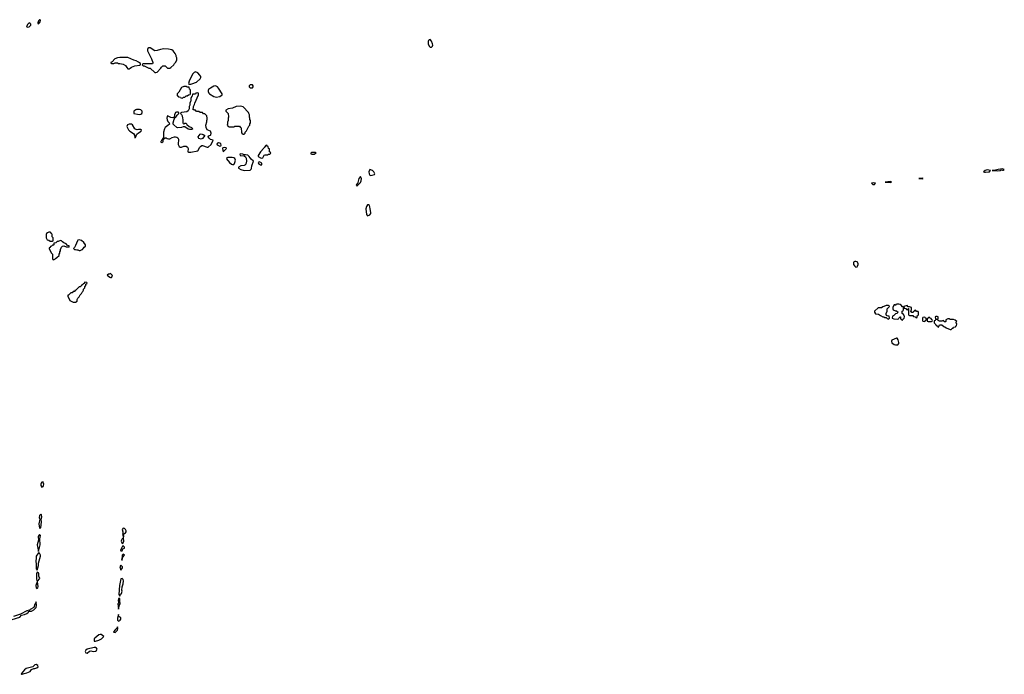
# Model space of a CAD drawing. Header units: inches. Extents: x 2701622 to 2964296, y 496201 to 720542.
# Tile 155 of 256: x 2802308 to 2819242, y 665439 to 676706. Entities that reach past the tile are written whole.
import ezdxf

# ---------------------------------------------------------------- set-up
doc = ezdxf.new("R2010")
doc.units = ezdxf.units.IN
doc.header["$MEASUREMENT"] = 0
for name, color, linetype in [('C8606', 7, 'Continuous'), ('C8607', 7, 'Continuous'), ('C8617', 7, 'Continuous')]:
    doc.layers.add(name, color=color, linetype=linetype)

msp = doc.modelspace()

# ---------------------------------------------------------------- linework, layer by layer
at = {"layer": 'C8606', "color": 4, "elevation": 4}
for points in [[(2802710, 668749), (2802690, 668747), (2802678, 668730), (2802672, 668710), (2802671, 668690), (2802690, 668662), (2802710, 668671), (2802718, 668690), (2802722, 668710), (2802719, 668730)], [(2802670, 668198), (2802648, 668170), (2802645, 668130), (2802652, 668110), (2802638, 668030), (2802650, 667952), (2802670, 667962), (2802683, 668063), (2802675, 668110), (2802689, 668150), (2802682, 668182)], [(2804090, 667955), (2804071, 667930), (2804081, 667890), (2804080, 667860), (2804074, 667850), (2804084, 667844), (2804087, 667790), (2804083, 667777), (2804070, 667769), (2804057, 667750), (2804051, 667730), (2804070, 667691), (2804090, 667704), (2804100, 667730), (2804093, 667787), (2804098, 667810), (2804095, 667850), (2804130, 667875), (2804138, 667890), (2804138, 667910), (2804130, 667929), (2804110, 667949)], [(2802650, 667844), (2802630, 667822), (2802625, 667810), (2802632, 667750), (2802607, 667670), (2802630, 667554), (2802635, 667590), (2802650, 667622), (2802660, 667670), (2802653, 667770), (2802664, 667830)], [(2802630, 667529), (2802594, 667470), (2802593, 667430), (2802584, 667390), (2802591, 667330), (2802590, 667254), (2802610, 667232), (2802629, 667309), (2802633, 667350), (2802666, 667470), (2802664, 667490), (2802650, 667524)], [(2804090, 667649), (2804078, 667642), (2804047, 667590), (2804043, 667570), (2804050, 667563), (2804070, 667565), (2804083, 667597), (2804112, 667610), (2804109, 667630)], [(2804090, 667509), (2804068, 667490), (2804068, 667452), (2804058, 667410), (2804070, 667401), (2804077, 667430), (2804075, 667450), (2804109, 667490)], [(2802610, 667198), (2802596, 667170), (2802595, 667150), (2802598, 667078), (2802606, 667030), (2802588, 666970), (2802591, 666930), (2802610, 666915), (2802621, 666930), (2802626, 666950), (2802623, 666990), (2802613, 667030), (2802616, 667044), (2802654, 667090), (2802636, 667130), (2802635, 667170), (2802630, 667184)], [(2804050, 667319), (2804031, 667290), (2804050, 667231), (2804076, 667270), (2804076, 667290)], [(2804070, 667087), (2804050, 667084), (2804027, 666970), (2804011, 666810), (2804030, 666782), (2804044, 666816), (2804058, 666830), (2804069, 666870), (2804067, 666890), (2804073, 666947), (2804085, 666995), (2804091, 667050), (2804087, 667070)], [(2804010, 666745), (2804000, 666710), (2804012, 666670), (2803998, 666650), (2804010, 666562), (2804023, 666637), (2804039, 666650), (2804031, 666710), (2804033, 666733), (2804030, 666742)], [(2804010, 666466), (2803992, 666408), (2803990, 666382), (2803993, 666370), (2804010, 666353), (2804030, 666364), (2804039, 666370), (2804050, 666386), (2804050, 666398), (2804046, 666410), (2804016, 666436)], [(2803990, 666255), (2803982, 666238), (2803950, 666207), (2803922, 666170), (2803930, 666163), (2803950, 666161), (2803970, 666175), (2803990, 666199), (2803996, 666230)], [(2803690, 666127), (2803670, 666121), (2803599, 666061), (2803591, 666050), (2803587, 666033), (2803591, 666011), (2803610, 666011), (2803670, 666028), (2803713, 666047), (2803741, 666070), (2803754, 666090), (2803710, 666123)], [(2803590, 665903), (2803468, 665872), (2803446, 665854), (2803437, 665830), (2803447, 665810), (2803470, 665805), (2803510, 665835), (2803530, 665841), (2803571, 665831), (2803610, 665836), (2803632, 665850), (2803638, 665870), (2803630, 665889), (2803610, 665901)], [(2802590, 665607), (2802570, 665603), (2802535, 665565), (2802422, 665538), (2802390, 665517), (2802331, 665450), (2802341, 665441), (2802350, 665439), (2802370, 665445), (2802385, 665455), (2802433, 665467), (2802489, 665490), (2802510, 665521), (2802550, 665538), (2802570, 665539), (2802602, 665550), (2802625, 665570), (2802619, 665590)]]:
    msp.add_lwpolyline(points, close=True, dxfattribs=at)
msp.add_lwpolyline([(2802178, 666382), (2802310, 666425), (2802342, 666458), (2802390, 666469), (2802430, 666487), (2802457, 666510), (2802461, 666519), (2802475, 666525), (2802512, 666528), (2802550, 666547), (2802591, 666590), (2802596, 666630), (2802590, 666686), (2802587, 666670), (2802570, 666648), (2802551, 666589), (2802488, 666552), (2802479, 666541), (2802430, 666529), (2802323, 666477), (2802204, 666436)], dxfattribs=at)
at = {"layer": 'C8607', "color": 4, "elevation": 4}
for points in [[(2802650, 676706), (2802630, 676686), (2802622, 676650), (2802622, 676642), (2802630, 676634), (2802650, 676654), (2802658, 676670), (2802666, 676690), (2802662, 676702)], [(2802470, 676649), (2802451, 676630), (2802425, 676590), (2802430, 676582), (2802450, 676578), (2802470, 676585), (2802502, 676610), (2802502, 676630), (2802490, 676642)], [(2809370, 676365), (2809350, 676361), (2809340, 676350), (2809333, 676330), (2809336, 676290), (2809351, 676250), (2809370, 676231), (2809390, 676231), (2809410, 676252), (2809415, 676270), (2809410, 676290), (2809390, 676334)], [(2804530, 676222), (2804512, 676210), (2804505, 676190), (2804506, 676170), (2804574, 676034), (2804598, 675970), (2804597, 675963), (2804590, 675948), (2804430, 675946), (2804418, 675942), (2804414, 675930), (2804430, 675914), (2804450, 675914), (2804530, 675872), (2804554, 675870), (2804630, 675794), (2804650, 675794), (2804670, 675802), (2804738, 675870), (2804749, 675891), (2804770, 675912), (2804810, 675914), (2804850, 675874), (2804890, 675872), (2804910, 675882), (2804958, 675930), (2804968, 675950), (2804988, 675970), (2805008, 676010), (2805008, 676050), (2804998, 676070), (2804998, 676090), (2804982, 676122), (2804948, 676170), (2804925, 676185), (2804870, 676199), (2804790, 676202), (2804730, 676195), (2804670, 676174), (2804631, 676169), (2804550, 676219)], [(2804170, 676055), (2804030, 676054), (2803990, 676049), (2803942, 676030), (2803898, 675982), (2803874, 675970), (2803878, 675958), (2803890, 675954), (2803930, 675954), (2803950, 675962), (2803990, 675962), (2804010, 675952), (2804030, 675952), (2804090, 675938), (2804130, 675918), (2804150, 675882), (2804170, 675862), (2804190, 675862), (2804210, 675872), (2804230, 675891), (2804290, 675911), (2804375, 675925), (2804386, 675930), (2804386, 675950), (2804354, 675974), (2804310, 675995), (2804270, 676008)], [(2805330, 675808), (2805310, 675798), (2805282, 675770), (2805225, 675650), (2805214, 675610), (2805218, 675598), (2805250, 675594), (2805270, 675602), (2805350, 675632), (2805413, 675687), (2805424, 675710), (2805422, 675730), (2805409, 675750), (2805370, 675789)], [(2805178, 675558), (2805130, 675558), (2805090, 675538), (2805044, 675456), (2805014, 675430), (2805018, 675398), (2805033, 675393), (2805038, 675378), (2805073, 675373), (2805078, 675358), (2805110, 675354), (2805127, 675373), (2805150, 675374), (2805170, 675394), (2805190, 675394), (2805210, 675414), (2805242, 675418), (2805246, 675430), (2805246, 675490), (2805242, 675502), (2805226, 675510), (2805222, 675542), (2805190, 675546)], [(2805670, 675565), (2805650, 675559), (2805591, 675529), (2805557, 675503), (2805551, 675490), (2805551, 675470), (2805562, 675442), (2805571, 675431), (2805646, 675386), (2805690, 675371), (2805750, 675386), (2805788, 675410), (2805789, 675430), (2805727, 675527), (2805709, 675549), (2805690, 675564)], [(2806310, 675586), (2806270, 675586), (2806254, 675570), (2806254, 675550), (2806270, 675534), (2806310, 675534), (2806326, 675550), (2806326, 675570)], [(2805370, 675446), (2805338, 675442), (2805330, 675426), (2805290, 675426), (2805278, 675422), (2805274, 675390), (2805264, 675376), (2805254, 675350), (2805254, 675310), (2805244, 675296), (2805234, 675270), (2805233, 675233), (2805222, 675210), (2805222, 675170), (2805204, 675136), (2805180, 675120), (2805093, 675107), (2805078, 675102), (2805074, 675090), (2805090, 675074), (2805102, 675050), (2805106, 675010), (2805114, 674990), (2805114, 674930), (2805118, 674918), (2805130, 674914), (2805150, 674922), (2805170, 674922), (2805183, 674903), (2805225, 674865), (2805265, 674850), (2805285, 674830), (2805279, 674821), (2805265, 674815), (2805230, 674814), (2805204, 674824), (2805150, 674862), (2805120, 674860), (2805090, 674849), (2805030, 674842), (2805010, 674849), (2804958, 674898), (2804949, 674910), (2804949, 674930), (2804965, 674995), (2804980, 675020), (2804994, 675030), (2805015, 675065), (2805046, 675090), (2805046, 675110), (2805036, 675116), (2805004, 675116), (2804990, 675106), (2804970, 675066), (2804965, 675035), (2804957, 675023), (2804930, 675019), (2804910, 675022), (2804850, 675049), (2804842, 675038), (2804837, 675010), (2804842, 674982), (2804854, 674954), (2804878, 674930), (2804882, 674910), (2804857, 674883), (2804811, 674849), (2804799, 674830), (2804781, 674770), (2804780, 674680), (2804758, 674642), (2804750, 674638), (2804744, 674616), (2804734, 674610), (2804738, 674598), (2804750, 674594), (2804770, 674602), (2804778, 674610), (2804778, 674630), (2804786, 674654), (2804808, 674672), (2804830, 674671), (2804843, 674663), (2804870, 674656), (2804890, 674658), (2804930, 674678), (2804970, 674691), (2804990, 674691), (2805010, 674685), (2805030, 674672), (2805038, 674650), (2805035, 674555), (2805050, 674525), (2805070, 674511), (2805090, 674511), (2805132, 674528), (2805150, 674531), (2805170, 674527), (2805196, 674510), (2805206, 674490), (2805202, 674430), (2805210, 674425), (2805250, 674426), (2805374, 674446), (2805406, 674510), (2805416, 674524), (2805440, 674540), (2805450, 674542), (2805530, 674511), (2805550, 674511), (2805603, 674557), (2805634, 674630), (2805590, 674646), (2805566, 674666), (2805549, 674690), (2805554, 674706), (2805590, 674717), (2805597, 674723), (2805604, 674750), (2805590, 674786), (2805535, 674810), (2805517, 674850), (2805509, 674891), (2805529, 674950), (2805529, 674970), (2805535, 674990), (2805535, 675010), (2805526, 675050), (2805490, 675086), (2805470, 675086), (2805450, 675106), (2805410, 675106), (2805390, 675126), (2805350, 675126), (2805330, 675146), (2805307, 675147), (2805288, 675168), (2805298, 675190), (2805298, 675210), (2805315, 675245), (2805318, 675270), (2805386, 675410), (2805382, 675442)], [(2804370, 675162), (2804320, 675160), (2804304, 675156), (2804274, 675130), (2804274, 675090), (2804337, 675077), (2804370, 675076), (2804390, 675081), (2804408, 675090), (2804414, 675110), (2804413, 675133), (2804390, 675155)], [(2806110, 675215), (2806030, 675213), (2805970, 675184), (2805894, 675170), (2805854, 675150), (2805854, 675130), (2805892, 675090), (2805893, 675073), (2805902, 675050), (2805902, 675030), (2805892, 675010), (2805892, 674972), (2805884, 674944), (2805882, 674910), (2805874, 674890), (2805894, 674870), (2805910, 674862), (2805990, 674862), (2806010, 674874), (2806090, 674874), (2806098, 674858), (2806113, 674853), (2806120, 674840), (2806125, 674770), (2806130, 674754), (2806150, 674734), (2806170, 674734), (2806186, 674750), (2806188, 674772), (2806210, 674794), (2806248, 674872), (2806266, 674890), (2806268, 674912), (2806278, 674930), (2806278, 674970), (2806268, 674988), (2806268, 675010), (2806258, 675030), (2806258, 675070), (2806248, 675090), (2806246, 675110), (2806150, 675206)], [(2804230, 674909), (2804190, 674908), (2804165, 674895), (2804152, 674870), (2804182, 674810), (2804202, 674790), (2804267, 674747), (2804280, 674720), (2804290, 674674), (2804302, 674678), (2804324, 674736), (2804350, 674761), (2804398, 674790), (2804406, 674810), (2804390, 674818), (2804350, 674815), (2804330, 674809), (2804310, 674815), (2804289, 674829), (2804250, 674895)], [(2805430, 674649), (2805390, 674662), (2805382, 674670), (2805379, 674690), (2805410, 674735), (2805430, 674739), (2805462, 674730), (2805494, 674710), (2805450, 674662)], [(2805730, 674589), (2805698, 674570), (2805702, 674550), (2805750, 674531), (2805770, 674532), (2805776, 674544), (2805770, 674568), (2805750, 674583)], [(2805830, 674506), (2805802, 674498), (2805794, 674490), (2805810, 674434), (2805866, 674490), (2805862, 674502)], [(2806550, 674546), (2806510, 674506), (2806505, 674495), (2806452, 674430), (2806411, 674370), (2806411, 674350), (2806450, 674327), (2806470, 674321), (2806488, 674330), (2806510, 674372), (2806530, 674382), (2806570, 674382), (2806590, 674394), (2806610, 674394), (2806626, 674410), (2806622, 674422), (2806606, 674430), (2806606, 674470), (2806602, 674482), (2806587, 674487), (2806582, 674522), (2806567, 674527), (2806562, 674542)], [(2805965, 674335), (2805890, 674334), (2805872, 674328), (2805866, 674310), (2805915, 674250), (2805950, 674221), (2805970, 674211), (2805990, 674211), (2805999, 674221), (2806009, 674250), (2806017, 674290), (2806010, 674318), (2805989, 674329)], [(2806103, 674397), (2806092, 674390), (2806102, 674370), (2806170, 674363), (2806190, 674347), (2806203, 674323), (2806211, 674270), (2806198, 674222), (2806178, 674202), (2806170, 674196), (2806110, 674188), (2806074, 674170), (2806074, 674150), (2806114, 674130), (2806170, 674111), (2806270, 674114), (2806288, 674132), (2806295, 674145), (2806302, 674190), (2806328, 674270), (2806287, 674307), (2806255, 674350), (2806230, 674372), (2806190, 674381), (2806170, 674379), (2806146, 674390)], [(2807390, 674418), (2807330, 674418), (2807314, 674410), (2807318, 674398), (2807330, 674394), (2807370, 674394), (2807390, 674402), (2807406, 674410)], [(2806430, 674259), (2806412, 674250), (2806418, 674230), (2806430, 674218), (2806448, 674208), (2806470, 674207), (2806475, 674210), (2806470, 674235)], [(2808170, 674008), (2808143, 673970), (2808119, 673881), (2808102, 673870), (2808094, 673850), (2808110, 673845), (2808170, 673906), (2808181, 673930), (2808189, 673970)], [(2808330, 674128), (2808311, 674090), (2808319, 674050), (2808330, 674027), (2808350, 674024), (2808370, 674027), (2808410, 674042), (2808414, 674050), (2808410, 674066), (2808398, 674090), (2808378, 674110)], [(2808310, 673522), (2808290, 673519), (2808270, 673489), (2808261, 673450), (2808275, 673355), (2808290, 673331), (2808330, 673346), (2808349, 673370), (2808349, 673390), (2808333, 673450), (2808330, 673486), (2808322, 673510)], [(2802830, 673046), (2802810, 673046), (2802784, 673036), (2802770, 673026), (2802762, 673010), (2802762, 672950), (2802778, 672918), (2802812, 672912), (2802830, 672894), (2802870, 672894), (2802882, 672898), (2802886, 672910), (2802886, 672950), (2802866, 672970), (2802866, 673010), (2802862, 673022), (2802847, 673027), (2802842, 673042)], [(2803010, 672906), (2802970, 672888), (2802953, 672887), (2802930, 672866), (2802898, 672862), (2802894, 672830), (2802890, 672826), (2802870, 672826), (2802853, 672807), (2802838, 672802), (2802833, 672787), (2802818, 672782), (2802814, 672770), (2802850, 672694), (2802872, 672670), (2802873, 672593), (2802878, 672578), (2802890, 672574), (2802910, 672582), (2802923, 672597), (2802948, 672612), (2802986, 672650), (2802988, 672670), (2802998, 672690), (2802998, 672710), (2803008, 672730), (2803008, 672750), (2803026, 672790), (2803046, 672810), (2803070, 672812), (2803110, 672794), (2803150, 672794), (2803162, 672798), (2803166, 672810), (2803127, 672827), (2803106, 672850), (2803070, 672866), (2803043, 672883), (2803030, 672898)], [(2803330, 672916), (2803310, 672909), (2803302, 672898), (2803270, 672818), (2803250, 672786), (2803234, 672770), (2803253, 672753), (2803270, 672752), (2803290, 672742), (2803310, 672742), (2803330, 672732), (2803350, 672732), (2803370, 672742), (2803388, 672752), (2803408, 672772), (2803418, 672790), (2803438, 672810), (2803442, 672830), (2803409, 672870), (2803370, 672903)], [(2803870, 672335), (2803847, 672327), (2803833, 672327), (2803814, 672310), (2803834, 672290), (2803857, 672277), (2803870, 672271), (2803890, 672271), (2803904, 672290), (2803899, 672310), (2803890, 672322)], [(2803430, 672186), (2803413, 672167), (2803398, 672162), (2803393, 672147), (2803378, 672142), (2803373, 672127), (2803358, 672122), (2803350, 672106), (2803330, 672106), (2803270, 672046), (2803258, 672042), (2803254, 672030), (2803230, 672026), (2803210, 672006), (2803190, 672006), (2803150, 671966), (2803138, 671962), (2803134, 671950), (2803172, 671872), (2803230, 671842), (2803270, 671842), (2803298, 671862), (2803298, 671890), (2803310, 671914), (2803330, 671934), (2803348, 671972), (2803370, 671994), (2803382, 672018), (2803395, 672025), (2803406, 672050), (2803406, 672070), (2803426, 672090), (2803426, 672110), (2803446, 672130), (2803447, 672153), (2803466, 672170), (2803462, 672182)]]:
    msp.add_lwpolyline(points, close=True, dxfattribs=at)
at = {"layer": 'C8617', "color": 4, "elevation": 4}
for points in [[(2819210, 674138), (2819134, 674130), (2819068, 674112), (2819034, 674110), (2819124, 674104), (2819170, 674109), (2819190, 674119), (2819210, 674115), (2819222, 674118), (2819242, 674130)], [(2817830, 673976), (2817774, 673970), (2817830, 673965), (2817848, 673970)], [(2818950, 674119), (2818930, 674117), (2818911, 674110), (2818886, 674090), (2818903, 674083), (2818921, 674081), (2818970, 674085), (2818989, 674090), (2819006, 674110)], [(2816990, 673896), (2816958, 673890), (2816982, 673870), (2817010, 673869), (2817028, 673890)], [(2817279, 673919), (2817194, 673910), (2817290, 673904), (2817301, 673910), (2817296, 673916)], [(2816690, 672545), (2816670, 672545), (2816651, 672530), (2816646, 672506), (2816651, 672490), (2816664, 672470), (2816690, 672447), (2816710, 672451), (2816718, 672462), (2816729, 672490), (2816726, 672506), (2816717, 672530), (2816710, 672537)], [(2817250, 671786), (2817210, 671786), (2817172, 671768), (2817150, 671766), (2817130, 671746), (2817070, 671746), (2817012, 671690), (2817012, 671670), (2817026, 671646), (2817076, 671636), (2817110, 671612), (2817150, 671592), (2817172, 671592), (2817190, 671582), (2817210, 671582), (2817230, 671562), (2817250, 671554), (2817266, 671570), (2817262, 671602), (2817230, 671606), (2817216, 671616), (2817208, 671630), (2817208, 671648), (2817226, 671690), (2817228, 671732), (2817266, 671770), (2817262, 671782)], [(2817430, 671808), (2817393, 671807), (2817378, 671802), (2817372, 671788), (2817358, 671798), (2817350, 671798), (2817342, 671790), (2817325, 671755), (2817325, 671730), (2817330, 671714), (2817370, 671694), (2817390, 671694), (2817414, 671670), (2817393, 671647), (2817370, 671646), (2817344, 671616), (2817318, 671602), (2817314, 671570), (2817340, 671560), (2817407, 671553), (2817422, 671558), (2817426, 671570), (2817442, 671578), (2817450, 671594), (2817454, 671590), (2817458, 671558), (2817470, 671554), (2817490, 671534), (2817503, 671557), (2817518, 671570), (2817526, 671590), (2817522, 671622), (2817507, 671627), (2817502, 671642), (2817486, 671650), (2817488, 671692), (2817502, 671698), (2817506, 671710), (2817506, 671750), (2817502, 671762), (2817490, 671766), (2817468, 671790), (2817450, 671802)], [(2817570, 671786), (2817514, 671770), (2817518, 671738), (2817550, 671734), (2817558, 671718), (2817570, 671714), (2817582, 671718), (2817587, 671733), (2817593, 671733), (2817594, 671630), (2817598, 671618), (2817610, 671614), (2817670, 671614), (2817678, 671598), (2817710, 671594), (2817718, 671578), (2817730, 671574), (2817742, 671578), (2817746, 671610), (2817762, 671618), (2817766, 671630), (2817766, 671670), (2817762, 671682), (2817730, 671686), (2817722, 671702), (2817710, 671706), (2817698, 671702), (2817693, 671687), (2817678, 671682), (2817673, 671667), (2817650, 671666), (2817642, 671682), (2817626, 671690), (2817642, 671698), (2817646, 671710), (2817646, 671750), (2817610, 671766), (2817590, 671766)], [(2818090, 671598), (2818062, 671598), (2818054, 671590), (2818058, 671558), (2818090, 671554), (2818102, 671558), (2818106, 671590)], [(2817870, 671586), (2817838, 671582), (2817834, 671570), (2817834, 671530), (2817838, 671518), (2817870, 671514), (2817882, 671518), (2817887, 671533), (2817902, 671538), (2817906, 671550), (2817902, 671562), (2817887, 671567), (2817882, 671582)], [(2817950, 671586), (2817938, 671582), (2817933, 671567), (2817918, 671562), (2817914, 671550), (2817918, 671518), (2817930, 671514), (2817990, 671514), (2818002, 671518), (2818006, 671530), (2818002, 671542), (2817987, 671547), (2817982, 671562), (2817967, 671567)], [(2818270, 671558), (2818238, 671542), (2818234, 671510), (2818230, 671506), (2818210, 671506), (2818202, 671522), (2818190, 671526), (2818170, 671518), (2818130, 671518), (2818106, 671530), (2818102, 671542), (2818090, 671546), (2818058, 671542), (2818053, 671527), (2818038, 671522), (2818034, 671490), (2818054, 671470), (2818058, 671458), (2818074, 671450), (2818078, 671438), (2818093, 671433), (2818098, 671418), (2818110, 671414), (2818130, 671454), (2818170, 671454), (2818204, 671424), (2818220, 671420), (2818244, 671404), (2818310, 671374), (2818330, 671374), (2818350, 671394), (2818362, 671398), (2818367, 671413), (2818402, 671418), (2818407, 671433), (2818422, 671438), (2818426, 671470), (2818406, 671490), (2818426, 671510), (2818396, 671536), (2818370, 671546), (2818310, 671546), (2818296, 671556)], [(2817390, 671226), (2817310, 671188), (2817301, 671170), (2817310, 671142), (2817350, 671118), (2817370, 671111), (2817410, 671112), (2817428, 671130), (2817428, 671150), (2817416, 671196), (2817402, 671222)]]:
    msp.add_lwpolyline(points, close=True, dxfattribs=at)

doc.saveas('drawing.dxf')
